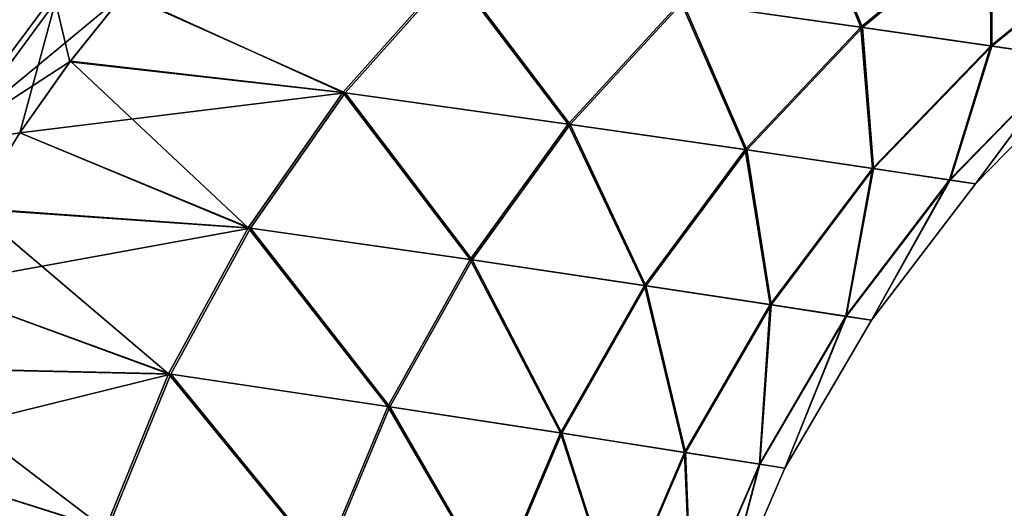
# Model space of a CAD drawing. Header units: millimetres. Extents: x -30 to 76, y -3 to 301.
# Tile 13 of 256: x 22.5 to 26.01, y 39.11 to 40.86. Entities that reach past the tile are written whole.
import ezdxf

# ---------------------------------------------------------------- set-up
doc = ezdxf.new("R2010")
doc.units = ezdxf.units.MM
doc.header["$LTSCALE"] = 81.481481
for name, color, linetype in [('15', 7, 'CONTINUOUS'), ('16', 7, 'CONTINUOUS'), ('17', 7, 'CONTINUOUS')]:
    doc.layers.add(name, color=color, linetype=linetype)

msp = doc.modelspace()

# ---------------------------------------------------------------- linework, layer by layer
at = {"layer": '15', "color": 7, "linetype": 'CONTINUOUS', "true_color": 0xaaaaaa}
for points in [[(22.6791, 40.7083, -12.1035), (22.2221, 40.4113, -12.3819), (22.8735, 40.9508, -12.1966), (22.6791, 40.7083, -12.1035)], [(22.8735, 40.9508, -12.1966), (22.2221, 40.4113, -12.3819), (22.5994, 40.9176, -12.54), (22.8735, 40.9508, -12.1966)], [(22.5994, 40.9176, -12.54), (22.2221, 40.4113, -12.3819), (22.3153, 40.8952, -12.8819), (22.5994, 40.9176, -12.54)], [(22.4983, 40.4524, -12.0192), (22.2221, 40.4113, -12.3819), (22.6791, 40.7083, -12.1035), (22.4983, 40.4524, -12.0192)]]:
    msp.add_3dface(points, dxfattribs=at)
at = {"layer": '16', "color": 7, "linetype": 'CONTINUOUS', "true_color": 0xaaaaaa}
for points in [[(25.3044, 41.3021, -8.5574), (25.4997, 40.8296, -6.3681), (24.8568, 40.92, -8.4148), (25.3044, 41.3021, -8.5574)], [(25.3118, 41.3011, 8.5369), (24.864, 40.9189, 8.3947), (25.5052, 40.8288, 6.3474), (25.3118, 41.3011, 8.5369)], [(25.9605, 41.2117, -6.4763), (25.4997, 40.8296, -6.3681), (25.3044, 41.3021, -8.5574), (25.9605, 41.2117, -6.4763)], [(25.9662, 41.2109, 6.4553), (25.3118, 41.3011, 8.5369), (25.5052, 40.8288, 6.3474), (25.9662, 41.2109, 6.4553)], [(25.9605, 41.2117, -6.4763), (25.9626, 40.763, -4.2751), (25.4997, 40.8296, -6.3681), (25.9605, 41.2117, -6.4763)], [(25.9662, 41.2109, 6.4553), (25.5052, 40.8288, 6.3474), (25.9663, 40.7625, 4.254), (25.9662, 41.2109, 6.4553)], [(26.433, 41.1451, -4.3479), (25.9626, 40.763, -4.2751), (25.9605, 41.2117, -6.4763), (26.433, 41.1451, -4.3479)], [(26.4368, 41.1445, 4.3265), (25.9662, 41.2109, 6.4553), (25.9663, 40.7625, 4.254), (26.4368, 41.1445, 4.3265)], [(26.433, 41.1451, -4.3479), (26.2419, 40.7222, -2.1507), (25.9626, 40.763, -4.2751), (26.433, 41.1451, -4.3479)], [(26.4368, 41.1445, 4.3265), (25.9663, 40.7625, 4.254), (26.2438, 40.7219, 2.1294), (26.4368, 41.1445, 4.3265)], [(24.0474, 41.0303, 10.3804), (22.8715, 40.9485, 12.1956), (23.66, 40.5951, 10.2286), (24.0474, 41.0303, 10.3804)], [(22.8735, 40.9508, -12.1966), (24.0384, 41.0315, -10.3999), (23.6511, 40.5963, -10.2478), (22.8735, 40.9508, -12.1966)], [(24.0384, 41.0315, -10.3999), (24.455, 40.4839, -8.2916), (23.6511, 40.5963, -10.2478), (24.0384, 41.0315, -10.3999)], [(24.0474, 41.0303, 10.3804), (23.66, 40.5951, 10.2286), (24.4622, 40.4829, 8.2717), (24.0474, 41.0303, 10.3804)], [(24.8568, 40.92, -8.4148), (24.455, 40.4839, -8.2916), (24.0384, 41.0315, -10.3999), (24.8568, 40.92, -8.4148)], [(24.864, 40.9189, 8.3947), (24.0474, 41.0303, 10.3804), (24.4622, 40.4829, 8.2717), (24.864, 40.9189, 8.3947)], [(22.8715, 40.9485, 12.1956), (22.6774, 40.7061, 12.1027), (23.66, 40.5951, 10.2286), (22.8715, 40.9485, 12.1956)], [(22.6791, 40.7083, -12.1035), (22.8735, 40.9508, -12.1966), (23.6511, 40.5963, -10.2478), (22.6791, 40.7083, -12.1035)], [(24.8568, 40.92, -8.4148), (25.0866, 40.3929, -6.2747), (24.455, 40.4839, -8.2916), (24.8568, 40.92, -8.4148)], [(24.864, 40.9189, 8.3947), (24.4622, 40.4829, 8.2717), (25.092, 40.3921, 6.2543), (24.864, 40.9189, 8.3947)], [(25.4997, 40.8296, -6.3681), (25.0866, 40.3929, -6.2747), (24.8568, 40.92, -8.4148), (25.4997, 40.8296, -6.3681)], [(25.5052, 40.8288, 6.3474), (24.864, 40.9189, 8.3947), (25.092, 40.3921, 6.2543), (25.5052, 40.8288, 6.3474)], [(25.4997, 40.8296, -6.3681), (25.5412, 40.3258, -4.2124), (25.0866, 40.3929, -6.2747), (25.4997, 40.8296, -6.3681)], [(25.5052, 40.8288, 6.3474), (25.092, 40.3921, 6.2543), (25.5449, 40.3253, 4.1916), (25.5052, 40.8288, 6.3474)], [(25.9626, 40.763, -4.2751), (25.5412, 40.3258, -4.2124), (25.4997, 40.8296, -6.3681), (25.9626, 40.763, -4.2751)], [(25.9663, 40.7625, 4.254), (25.5052, 40.8288, 6.3474), (25.5449, 40.3253, 4.1916), (25.9663, 40.7625, 4.254)], [(25.9626, 40.763, -4.2751), (25.8156, 40.2847, -2.1191), (25.5412, 40.3258, -4.2124), (25.9626, 40.763, -4.2751)], [(25.9663, 40.7625, 4.254), (25.5449, 40.3253, 4.1916), (25.8174, 40.2844, 2.0981), (25.9663, 40.7625, 4.254)], [(26.2419, 40.7222, -2.1507), (25.8156, 40.2847, -2.1191), (25.9626, 40.763, -4.2751), (26.2419, 40.7222, -2.1507)], [(26.2438, 40.7219, 2.1294), (25.9663, 40.7625, 4.254), (25.8174, 40.2844, 2.0981), (26.2438, 40.7219, 2.1294)], [(26.2419, 40.7222, -2.1507), (25.908, 40.2708, -0.0105), (25.8156, 40.2847, -2.1191), (26.2419, 40.7222, -2.1507)], [(26.2438, 40.7219, 2.1294), (25.8174, 40.2844, 2.0981), (25.908, 40.2708, -0.0105), (26.2438, 40.7219, 2.1294)], [(26.336, 40.7084, -0.0107), (25.908, 40.2708, -0.0105), (26.2419, 40.7222, -2.1507), (26.336, 40.7084, -0.0107)], [(26.336, 40.7084, -0.0107), (26.2438, 40.7219, 2.1294), (25.908, 40.2708, -0.0105), (26.336, 40.7084, -0.0107)], [(22.4983, 40.4524, -12.0192), (22.6791, 40.7083, -12.1035), (23.313, 40.1144, -10.1214), (22.4983, 40.4524, -12.0192)], [(22.6774, 40.7061, 12.1027), (22.4983, 40.4524, 12.0192), (23.66, 40.5951, 10.2286), (22.6774, 40.7061, 12.1027)], [(22.6791, 40.7083, -12.1035), (23.6511, 40.5963, -10.2478), (23.313, 40.1144, -10.1214), (22.6791, 40.7083, -12.1035)], [(23.66, 40.5951, 10.2286), (22.4983, 40.4524, 12.0192), (23.3217, 40.1132, 10.1025), (23.66, 40.5951, 10.2286)], [(23.6511, 40.5963, -10.2478), (24.105, 40.0004, -8.1895), (23.313, 40.1144, -10.1214), (23.6511, 40.5963, -10.2478)], [(23.66, 40.5951, 10.2286), (23.3217, 40.1132, 10.1025), (24.1121, 39.9994, 8.1699), (23.66, 40.5951, 10.2286)], [(24.455, 40.4839, -8.2916), (24.105, 40.0004, -8.1895), (23.6511, 40.5963, -10.2478), (24.455, 40.4839, -8.2916)], [(24.4622, 40.4829, 8.2717), (23.66, 40.5951, 10.2286), (24.1121, 39.9994, 8.1699), (24.4622, 40.4829, 8.2717)], [(24.455, 40.4839, -8.2916), (24.7273, 39.908, -6.1975), (24.105, 40.0004, -8.1895), (24.455, 40.4839, -8.2916)], [(24.4622, 40.4829, 8.2717), (24.1121, 39.9994, 8.1699), (24.7326, 39.9072, 6.1773), (24.4622, 40.4829, 8.2717)], [(25.0866, 40.3929, -6.2747), (24.7273, 39.908, -6.1975), (24.455, 40.4839, -8.2916), (25.0866, 40.3929, -6.2747)], [(25.092, 40.3921, 6.2543), (24.4622, 40.4829, 8.2717), (24.7326, 39.9072, 6.1773), (25.092, 40.3921, 6.2543)], [(22.4983, 40.4524, 12.0192), (22.3309, 40.1822, 11.9435), (23.3217, 40.1132, 10.1025), (22.4983, 40.4524, 12.0192)], [(22.332, 40.1842, -11.944), (22.4983, 40.4524, -12.0192), (23.313, 40.1144, -10.1214), (22.332, 40.1842, -11.944)], [(25.0866, 40.3929, -6.2747), (25.1753, 39.84, -4.1606), (24.7273, 39.908, -6.1975), (25.0866, 40.3929, -6.2747)], [(25.092, 40.3921, 6.2543), (24.7326, 39.9072, 6.1773), (25.1788, 39.8394, 4.1401), (25.092, 40.3921, 6.2543)], [(25.5412, 40.3258, -4.2124), (25.1753, 39.84, -4.1606), (25.0866, 40.3929, -6.2747), (25.5412, 40.3258, -4.2124)], [(25.5449, 40.3253, 4.1916), (25.092, 40.3921, 6.2543), (25.1788, 39.8394, 4.1401), (25.5449, 40.3253, 4.1916)], [(25.5412, 40.3258, -4.2124), (25.4456, 39.7983, -2.0931), (25.1753, 39.84, -4.1606), (25.5412, 40.3258, -4.2124)], [(25.5449, 40.3253, 4.1916), (25.1788, 39.8394, 4.1401), (25.4474, 39.798, 2.0723), (25.5449, 40.3253, 4.1916)], [(25.8156, 40.2847, -2.1191), (25.4456, 39.7983, -2.0931), (25.5412, 40.3258, -4.2124), (25.8156, 40.2847, -2.1191)], [(25.8174, 40.2844, 2.0981), (25.5449, 40.3253, 4.1916), (25.4474, 39.798, 2.0723), (25.8174, 40.2844, 2.0981)], [(25.8156, 40.2847, -2.1191), (25.5367, 39.7842, -0.0104), (25.4456, 39.7983, -2.0931), (25.8156, 40.2847, -2.1191)], [(25.8174, 40.2844, 2.0981), (25.4474, 39.798, 2.0723), (25.5367, 39.7842, -0.0104), (25.8174, 40.2844, 2.0981)], [(25.908, 40.2708, -0.0105), (25.5367, 39.7842, -0.0104), (25.8156, 40.2847, -2.1191), (25.908, 40.2708, -0.0105)], [(25.908, 40.2708, -0.0105), (25.8174, 40.2844, 2.0981), (25.5367, 39.7842, -0.0104), (25.908, 40.2708, -0.0105)], [(22.1807, 39.9047, -11.8783), (22.332, 40.1842, -11.944), (23.0289, 39.5928, -10.0226), (22.1807, 39.9047, -11.8783)], [(22.3309, 40.1822, 11.9435), (22.1807, 39.9047, 11.8784), (23.3217, 40.1132, 10.1025), (22.3309, 40.1822, 11.9435)], [(22.332, 40.1842, -11.944), (23.313, 40.1144, -10.1214), (23.0289, 39.5928, -10.0226), (22.332, 40.1842, -11.944)], [(23.3217, 40.1132, 10.1025), (22.1807, 39.9047, 11.8784), (23.0375, 39.5915, 10.0038), (23.3217, 40.1132, 10.1025)], [(23.313, 40.1144, -10.1214), (23.8119, 39.4765, -8.11), (23.0289, 39.5928, -10.0226), (23.313, 40.1144, -10.1214)], [(23.3217, 40.1132, 10.1025), (23.0375, 39.5915, 10.0038), (23.8189, 39.4755, 8.0906), (23.3217, 40.1132, 10.1025)], [(24.105, 40.0004, -8.1895), (23.8119, 39.4765, -8.11), (23.313, 40.1144, -10.1214), (24.105, 40.0004, -8.1895)], [(24.1121, 39.9994, 8.1699), (23.3217, 40.1132, 10.1025), (23.8189, 39.4755, 8.0906), (24.1121, 39.9994, 8.1699)], [(24.105, 40.0004, -8.1895), (24.4272, 39.3823, -6.1376), (23.8119, 39.4765, -8.11), (24.105, 40.0004, -8.1895)], [(24.1121, 39.9994, 8.1699), (23.8189, 39.4755, 8.0906), (24.4325, 39.3814, 6.1177), (24.1121, 39.9994, 8.1699)], [(24.7273, 39.908, -6.1975), (24.4272, 39.3823, -6.1376), (24.105, 40.0004, -8.1895), (24.7273, 39.908, -6.1975)], [(24.7326, 39.9072, 6.1773), (24.1121, 39.9994, 8.1699), (24.4325, 39.3814, 6.1177), (24.7326, 39.9072, 6.1773)], [(22.1807, 39.9047, 11.8784), (22.0446, 39.6138, 11.8222), (23.0375, 39.5915, 10.0038), (22.1807, 39.9047, 11.8784)], [(22.0452, 39.6153, -11.8224), (22.1807, 39.9047, -11.8783), (23.0289, 39.5928, -10.0226), (22.0452, 39.6153, -11.8224)], [(24.7273, 39.908, -6.1975), (24.8702, 39.3128, -4.1206), (24.4272, 39.3823, -6.1376), (24.7273, 39.908, -6.1975)], [(24.7326, 39.9072, 6.1773), (24.4325, 39.3814, 6.1177), (24.8737, 39.3123, 4.1003), (24.7326, 39.9072, 6.1773)], [(25.1753, 39.84, -4.1606), (24.8702, 39.3128, -4.1206), (24.7273, 39.908, -6.1975), (25.1753, 39.84, -4.1606)], [(25.1788, 39.8394, 4.1401), (24.7326, 39.9072, 6.1773), (24.8737, 39.3123, 4.1003), (25.1788, 39.8394, 4.1401)], [(25.1753, 39.84, -4.1606), (25.1376, 39.2703, -2.073), (24.8702, 39.3128, -4.1206), (25.1753, 39.84, -4.1606)], [(25.1788, 39.8394, 4.1401), (24.8737, 39.3123, 4.1003), (25.1393, 39.27, 2.0524), (25.1788, 39.8394, 4.1401)], [(25.4456, 39.7983, -2.0931), (25.1376, 39.2703, -2.073), (25.1753, 39.84, -4.1606), (25.4456, 39.7983, -2.0931)], [(25.4474, 39.798, 2.0723), (25.1788, 39.8394, 4.1401), (25.1393, 39.27, 2.0524), (25.4474, 39.798, 2.0723)], [(25.4456, 39.7983, -2.0931), (25.2276, 39.2558, -0.0103), (25.1376, 39.2703, -2.073), (25.4456, 39.7983, -2.0931)], [(25.4474, 39.798, 2.0723), (25.1393, 39.27, 2.0524), (25.2276, 39.2558, -0.0103), (25.4474, 39.798, 2.0723)], [(25.5367, 39.7842, -0.0104), (25.2276, 39.2558, -0.0103), (25.4456, 39.7983, -2.0931), (25.5367, 39.7842, -0.0104)], [(25.5367, 39.7842, -0.0104), (25.4474, 39.798, 2.0723), (25.2276, 39.2558, -0.0103), (25.5367, 39.7842, -0.0104)], [(21.9261, 39.317, -11.7764), (22.0452, 39.6153, -11.8224), (22.803, 39.0391, -9.9527), (21.9261, 39.317, -11.7764)], [(22.0446, 39.6138, 11.8222), (21.9261, 39.317, 11.7764), (23.0375, 39.5915, 10.0038), (22.0446, 39.6138, 11.8222)], [(23.0375, 39.5915, 10.0038), (21.9261, 39.317, 11.7764), (22.8116, 39.0378, 9.9341), (23.0375, 39.5915, 10.0038)], [(22.0452, 39.6153, -11.8224), (23.0289, 39.5928, -10.0226), (22.803, 39.0391, -9.9527), (22.0452, 39.6153, -11.8224)], [(23.0289, 39.5928, -10.0226), (23.58, 38.9199, -8.0544), (22.803, 39.0391, -9.9527), (23.0289, 39.5928, -10.0226)], [(23.0375, 39.5915, 10.0038), (22.8116, 39.0378, 9.9341), (23.5869, 38.9188, 8.0351), (23.0375, 39.5915, 10.0038)], [(23.8119, 39.4765, -8.11), (23.58, 38.9199, -8.0544), (23.0289, 39.5928, -10.0226), (23.8119, 39.4765, -8.11)], [(23.8189, 39.4755, 8.0906), (23.0375, 39.5915, 10.0038), (23.5869, 38.9188, 8.0351), (23.8189, 39.4755, 8.0906)], [(23.8119, 39.4765, -8.11), (24.1907, 38.8233, -6.096), (23.58, 38.9199, -8.0544), (23.8119, 39.4765, -8.11)], [(23.8189, 39.4755, 8.0906), (23.5869, 38.9188, 8.0351), (24.1959, 38.8225, 6.0762), (23.8189, 39.4755, 8.0906)], [(24.4272, 39.3823, -6.1376), (24.1907, 38.8233, -6.096), (23.8119, 39.4765, -8.11), (24.4272, 39.3823, -6.1376)], [(24.4325, 39.3814, 6.1177), (23.8189, 39.4755, 8.0906), (24.1959, 38.8225, 6.0762), (24.4325, 39.3814, 6.1177)], [(24.4272, 39.3823, -6.1376), (24.6305, 38.7521, -4.0929), (24.1907, 38.8233, -6.096), (24.4272, 39.3823, -6.1376)], [(24.4325, 39.3814, 6.1177), (24.1959, 38.8225, 6.0762), (24.634, 38.7515, 4.0727), (24.4325, 39.3814, 6.1177)], [(24.8702, 39.3128, -4.1206), (24.6305, 38.7521, -4.0929), (24.4272, 39.3823, -6.1376), (24.8702, 39.3128, -4.1206)], [(24.8737, 39.3123, 4.1003), (24.4325, 39.3814, 6.1177), (24.634, 38.7515, 4.0727), (24.8737, 39.3123, 4.1003)], [(21.9261, 39.317, 11.7764), (21.8235, 39.0103, 11.7405), (22.8116, 39.0378, 9.9341), (21.9261, 39.317, 11.7764)], [(21.8237, 39.0112, -11.7406), (21.9261, 39.317, -11.7764), (22.803, 39.0391, -9.9527), (21.8237, 39.0112, -11.7406)], [(24.8702, 39.3128, -4.1206), (24.896, 38.7085, -2.0591), (24.6305, 38.7521, -4.0929), (24.8702, 39.3128, -4.1206)], [(24.8737, 39.3123, 4.1003), (24.634, 38.7515, 4.0727), (24.8977, 38.7082, 2.0387), (24.8737, 39.3123, 4.1003)], [(25.1376, 39.2703, -2.073), (24.896, 38.7085, -2.0591), (24.8702, 39.3128, -4.1206), (25.1376, 39.2703, -2.073)], [(25.1393, 39.27, 2.0524), (24.8737, 39.3123, 4.1003), (24.8977, 38.7082, 2.0387), (25.1393, 39.27, 2.0524)], [(25.1376, 39.2703, -2.073), (24.9854, 38.6937, -0.0102), (24.896, 38.7085, -2.0591), (25.1376, 39.2703, -2.073)], [(25.1393, 39.27, 2.0524), (24.8977, 38.7082, 2.0387), (24.9854, 38.6937, -0.0102), (25.1393, 39.27, 2.0524)], [(25.2276, 39.2558, -0.0103), (24.9854, 38.6937, -0.0102), (25.1376, 39.2703, -2.073), (25.2276, 39.2558, -0.0103)], [(25.2276, 39.2558, -0.0103), (25.1393, 39.27, 2.0524), (24.9854, 38.6937, -0.0102), (25.2276, 39.2558, -0.0103)]]:
    msp.add_3dface(points, dxfattribs=at)
at = {"layer": '17', "color": 7, "linetype": 'CONTINUOUS', "true_color": 0xaaaaaa}
for points in [[(22.6774, 40.7061, 12.1027), (22.8715, 40.9485, 12.1956), (22.6255, 40.9202, 12.5079), (22.6774, 40.7061, 12.1027)], [(22.4983, 40.4524, 12.0192), (22.6255, 40.9202, 12.5079), (22.2533, 40.4153, 12.3417), (22.4983, 40.4524, 12.0192)], [(22.6255, 40.9202, 12.5079), (22.3693, 40.8985, 12.818), (22.2533, 40.4153, 12.3417), (22.6255, 40.9202, 12.5079)], [(22.4983, 40.4524, 12.0192), (22.6774, 40.7061, 12.1027), (22.6255, 40.9202, 12.5079), (22.4983, 40.4524, 12.0192)], [(22.3309, 40.1822, 11.9435), (22.4983, 40.4524, 12.0192), (22.2533, 40.4153, 12.3417), (22.3309, 40.1822, 11.9435)]]:
    msp.add_3dface(points, dxfattribs=at)

doc.saveas('drawing.dxf')
